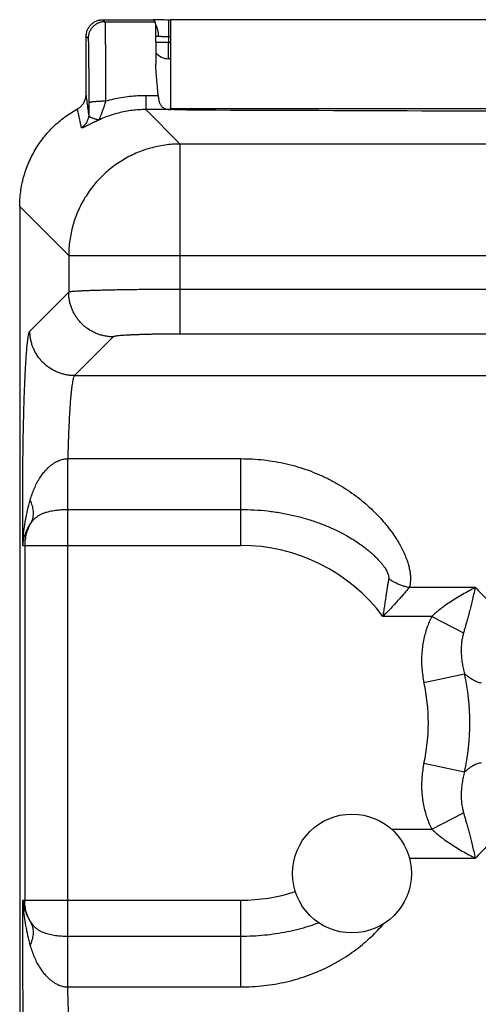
# Model space of a CAD drawing. Header units: inches. Extents: x 0 to 22, y 0 to 17.
# Tile 5 of 38: x 2.2 to 2.6, y 6.9 to 7.8. Entities that reach past the tile are written whole.
import ezdxf

# ---------------------------------------------------------------- set-up
doc = ezdxf.new("R2010")
doc.units = ezdxf.units.IN
doc.header["$LTSCALE"] = 1.21
doc.header["$MEASUREMENT"] = 0
doc.layers.get('0').update_dxf_attribs({"linetype": 'CONTINUOUS'})

msp = doc.modelspace()

# ---------------------------------------------------------------- linework, layer by layer
at = {"color": 7, "linetype": 'CONTINUOUS'}
for p, q in [((2.25597, 7.77914), (2.25776, 7.77735)), ((2.25597, 7.77914), (2.30097, 7.77914)), ((2.25776, 7.77735), (2.30276, 7.77735)), ((2.30097, 7.77914), (2.30276, 7.77735)), ((2.30826, 7.77891), (2.30103, 7.77908)), ((2.31474, 7.77884), (2.31474, 7.76397)), ((2.31647, 7.77914), (2.31647, 7.69861)), ((5.51547, 7.77914), (2.31647, 7.77914)), ((2.24097, 7.71238), (2.24097, 7.76414)), ((2.24097, 7.76414), (2.24276, 7.76235)), ((2.31474, 7.76397), (2.31479, 7.75901)), ((2.31474, 7.76397), (2.31647, 7.76397)), ((2.31479, 7.74414), (2.31479, 7.75901)), ((2.31479, 7.75901), (2.31647, 7.75901)), ((2.31647, 7.74414), (2.31479, 7.74414)), ((2.29438, 7.71097), (2.29438, 7.69858)), ((2.30546, 7.71097), (2.29438, 7.71097)), ((2.29438, 7.69858), (2.32522, 7.66773)), ((2.31699, 7.69858), (2.29438, 7.69858)), ((5.51547, 7.69914), (2.31647, 7.69914)), ((2.32522, 7.49747), (2.32522, 7.66773)), ((5.50671, 7.66773), (2.32522, 7.66773)), ((2.18147, 7.61168), (2.18147, 4.32905)), ((2.18147, 7.61168), (2.22532, 7.56783)), ((2.22532, 7.56783), (2.22532, 7.53493)), ((2.22532, 7.56783), (5.60662, 7.56783)), ((2.22532, 7.53493), (2.19058, 7.50019)), ((5.50671, 7.53743), (2.32522, 7.53743)), ((2.26528, 7.49497), (2.23054, 7.46023)), ((5.50671, 7.49747), (2.32522, 7.49747)), ((2.23054, 7.46023), (5.60139, 7.46023)), ((2.22454, 7.38583), (2.37947, 7.38583)), ((2.37947, 7.30806), (2.37947, 7.38583)), ((2.22449, 6.95799), (2.22449, 7.34029)), ((2.22449, 7.34029), (2.37947, 7.34029)), ((2.18438, 7.30806), (2.37947, 7.30806)), ((2.18594, 7.30806), (2.18594, 6.99022)), ((2.5895, 7.27035), (2.53031, 7.27035)), ((2.5505, 7.24446), (2.50661, 7.24446)), ((2.5505, 7.24446), (2.57883, 7.22979)), ((2.54345, 7.18517), (2.57985, 7.19316)), ((2.54345, 7.11312), (2.57985, 7.10512)), ((2.5505, 7.05382), (2.57883, 7.06849)), ((2.51448, 7.05382), (2.5505, 7.05382)), ((2.5304, 7.02793), (2.5895, 7.02793)), ((2.18438, 6.99022), (2.37947, 6.99022)), ((2.37947, 6.91245), (2.37947, 6.99022)), ((2.22449, 6.95799), (2.37947, 6.95799)), ((2.22454, 6.91245), (2.37947, 6.91245))]:
    msp.add_line(p, q, dxfattribs=at)
msp.add_lwpolyline([(2.31647, 7.77884), (2.31313, 7.77885), (2.31073, 7.77887), (2.30826, 7.77891)], dxfattribs=at)
msp.add_circle((2.47897, 7.01414), 0.05325, dxfattribs=at)
for centre, radius, start, end in [((2.31479, 7.75914), 0.015, 219.88065, 270), ((2.37947, 7.14914), 0.15892, 36.85891, 90), ((2.37947, 7.14914), 0.20516, 347.60966, 12.38952), ((2.37947, 7.14914), 0.16789, 347.60975, 12.39032), ((2.37947, 7.14914), 0.15892, 270, 287.87861)]:
    msp.add_arc(centre, radius, start, end, dxfattribs=at)
for points, knots in [([(2.24097, 7.76414), (2.24097, 7.76466), (2.24102, 7.76571), (2.24127, 7.76727), (2.24168, 7.76878), (2.24224, 7.77025), (2.24295, 7.77165), (2.24381, 7.77297), (2.2448, 7.7742), (2.24591, 7.77531), (2.24713, 7.7763), (2.24845, 7.77715), (2.24986, 7.77787), (2.25132, 7.77843), (2.25284, 7.77884), (2.2544, 7.77909), (2.25544, 7.77914), (2.25597, 7.77914)], [0, 0, 0, 0, 0.066673, 0.133327, 0.200015, 0.266655, 0.333353, 0.399984, 0.466686, 0.533314, 0.600016, 0.666647, 0.733345, 0.799985, 0.866673, 0.933327, 1, 1, 1, 1]), ([(2.25776, 7.77735), (2.25724, 7.77735), (2.25619, 7.77729), (2.25464, 7.77704), (2.25312, 7.77664), (2.25165, 7.77607), (2.25025, 7.77536), (2.24893, 7.7745), (2.24771, 7.77351), (2.2466, 7.7724), (2.24561, 7.77118), (2.24475, 7.76986), (2.24404, 7.76846), (2.24347, 7.76699), (2.24306, 7.76547), (2.24282, 7.76392), (2.24276, 7.76287), (2.24276, 7.76235)], [0, 0, 0, 0, 0.066665, 0.133331, 0.199998, 0.266664, 0.333331, 0.399999, 0.466666, 0.533334, 0.600001, 0.666669, 0.733336, 0.800003, 0.866669, 0.933335, 1, 1, 1, 1]), ([(2.25776, 7.77735), (2.25782, 7.77728), (2.25778, 7.77692), (2.25788, 7.77627), (2.25788, 7.77516), (2.25793, 7.77366), (2.25797, 7.77174), (2.25801, 7.76944), (2.25804, 7.76675), (2.25808, 7.7637), (2.25811, 7.7603), (2.25814, 7.75656), (2.25817, 7.75251), (2.2582, 7.74818), (2.25822, 7.74357), (2.25824, 7.73872), (2.25826, 7.73365), (2.25828, 7.7284), (2.2583, 7.72298), (2.25831, 7.71742), (2.25832, 7.71177), (2.25832, 7.70796), (2.25832, 7.70605)], [0, 0, 0, 0, 0.003718, 0.013312, 0.028754, 0.049964, 0.076834, 0.109221, 0.146954, 0.189834, 0.237636, 0.290108, 0.346973, 0.407927, 0.472646, 0.540782, 0.611971, 0.685831, 0.761969, 0.839984, 0.919467, 1, 1, 1, 1]), ([(2.30276, 7.77735), (2.30282, 7.77728), (2.30279, 7.77693), (2.3029, 7.7763), (2.30291, 7.7752), (2.30297, 7.77372), (2.30301, 7.77184), (2.30306, 7.76958), (2.3031, 7.76694), (2.30315, 7.76394), (2.30319, 7.7606), (2.30322, 7.75693), (2.30326, 7.75295), (2.30329, 7.74868), (2.30332, 7.74414), (2.30334, 7.74103), (2.30335, 7.73944)], [0, 0, 0, 0, 0.006909, 0.024664, 0.053209, 0.09232, 0.141963, 0.201853, 0.271506, 0.350668, 0.439112, 0.536166, 0.641153, 0.753971, 0.873902, 1, 1, 1, 1]), ([(2.30294, 7.77471), (2.30316, 7.77434), (2.3036, 7.77353), (2.30418, 7.77221), (2.30468, 7.77076), (2.30507, 7.76922), (2.30536, 7.76763), (2.30554, 7.76599), (2.30559, 7.76488), (2.30559, 7.76432)], [0, 0, 0, 0, 0.118964, 0.255445, 0.397323, 0.54375, 0.693742, 0.84621, 1, 1, 1, 1]), ([(2.30314, 7.76432), (2.30322, 7.76432), (2.30365, 7.76433), (2.30447, 7.76433), (2.30521, 7.76432), (2.30559, 7.76432)], [0, 0, 0, 0, 0.098706, 0.527708, 1, 1, 1, 1]), ([(2.30559, 7.76432), (2.30603, 7.76432), (2.30695, 7.7643), (2.30838, 7.76423), (2.30991, 7.76414), (2.3115, 7.76406), (2.31312, 7.764), (2.3142, 7.76398), (2.31474, 7.76397)], [0, 0, 0, 0, 0.143914, 0.301302, 0.469293, 0.644369, 0.8226, 1, 1, 1, 1]), ([(2.24276, 7.76235), (2.24282, 7.76229), (2.24279, 7.76197), (2.24288, 7.76139), (2.24289, 7.76039), (2.24294, 7.75904), (2.24298, 7.75732), (2.24302, 7.75526), (2.24305, 7.75285), (2.24309, 7.75012), (2.24312, 7.74708), (2.24316, 7.74375), (2.24319, 7.74015), (2.24321, 7.73629), (2.24324, 7.73222), (2.24326, 7.72793), (2.24328, 7.72347), (2.24329, 7.71885), (2.24331, 7.71411), (2.24332, 7.70929), (2.24332, 7.70605), (2.24332, 7.70442)], [0, 0, 0, 0, 0.00406, 0.014612, 0.031668, 0.055141, 0.084837, 0.120574, 0.162168, 0.209384, 0.261959, 0.319575, 0.381875, 0.448493, 0.519028, 0.5931, 0.670332, 0.750241, 0.832234, 0.915697, 1, 1, 1, 1]), ([(2.3032, 7.75896), (2.30335, 7.75896), (2.30386, 7.75896), (2.30479, 7.75896), (2.306, 7.75896), (2.30731, 7.75896), (2.30871, 7.75897), (2.31017, 7.75898), (2.31168, 7.75899), (2.31322, 7.759), (2.31426, 7.75901), (2.31479, 7.75901)], [0, 0, 0, 0, 0.037871, 0.133697, 0.239012, 0.352665, 0.47341, 0.599924, 0.730821, 0.864669, 1, 1, 1, 1]), ([(2.30546, 7.71097), (2.30535, 7.71268), (2.30508, 7.71609), (2.30461, 7.72116), (2.30414, 7.72611), (2.30373, 7.73085), (2.30344, 7.73526), (2.30336, 7.73809), (2.30335, 7.73944)], [0, 0, 0, 0, 0.179526, 0.359256, 0.534912, 0.702528, 0.858576, 1, 1, 1, 1]), ([(2.23319, 7.69921), (2.23366, 7.69947), (2.23457, 7.70003), (2.23583, 7.70102), (2.23698, 7.70214), (2.23801, 7.70337), (2.2389, 7.70471), (2.23964, 7.70614), (2.24023, 7.70763), (2.24065, 7.70918), (2.24091, 7.71077), (2.24097, 7.71184), (2.24097, 7.71238)], [0, 0, 0, 0, 0.099656, 0.199746, 0.299689, 0.399338, 0.499495, 0.599694, 0.699464, 0.799608, 0.89998, 1, 1, 1, 1]), ([(2.24334, 7.69464), (2.24309, 7.69659), (2.24258, 7.70052), (2.24179, 7.70643), (2.24124, 7.71039), (2.24097, 7.71238)], [0, 0, 0, 0, 0.330329, 0.663698, 1, 1, 1, 1]), ([(2.29438, 7.71097), (2.29193, 7.71097), (2.28703, 7.71084), (2.27971, 7.71024), (2.27246, 7.70925), (2.26532, 7.70787), (2.26063, 7.7067), (2.25832, 7.70605)], [0, 0, 0, 0, 0.201349, 0.402634, 0.603222, 0.802526, 1, 1, 1, 1]), ([(2.30546, 7.71097), (2.3055, 7.71047), (2.30559, 7.70948), (2.30579, 7.70803), (2.30607, 7.70666), (2.30642, 7.70536), (2.30686, 7.70416), (2.30741, 7.70305), (2.30807, 7.70205), (2.30885, 7.70117), (2.30977, 7.7004), (2.31084, 7.69977), (2.31209, 7.69927), (2.31353, 7.6989), (2.31519, 7.69866), (2.31637, 7.69859), (2.31699, 7.69858)], [0, 0, 0, 0, 0.078471, 0.154347, 0.226957, 0.295997, 0.362322, 0.426072, 0.487478, 0.54748, 0.608394, 0.672191, 0.740761, 0.81668, 0.902532, 1, 1, 1, 1]), ([(2.25832, 7.70605), (2.25776, 7.70605), (2.25666, 7.70604), (2.25501, 7.70601), (2.25341, 7.70596), (2.25187, 7.70589), (2.25041, 7.7058), (2.24905, 7.70569), (2.2478, 7.70557), (2.24669, 7.70544), (2.24571, 7.7053), (2.2449, 7.70514), (2.24425, 7.70498), (2.24377, 7.70481), (2.24345, 7.70465), (2.24333, 7.70449), (2.24332, 7.70442)], [0, 0, 0, 0, 0.109454, 0.217595, 0.323065, 0.424569, 0.520866, 0.610781, 0.693225, 0.76721, 0.83187, 0.886481, 0.930501, 0.963648, 0.986161, 1, 1, 1, 1]), ([(2.24332, 7.70442), (2.24332, 7.70357), (2.24333, 7.7019), (2.24333, 7.69943), (2.24334, 7.69701), (2.24334, 7.69542), (2.24334, 7.69464)], [0, 0, 0, 0, 0.258683, 0.511984, 0.759307, 1, 1, 1, 1]), ([(2.25832, 7.70605), (2.25812, 7.70535), (2.25771, 7.70394), (2.25706, 7.70183), (2.25638, 7.69976), (2.25569, 7.69778), (2.25503, 7.69597), (2.25441, 7.69437), (2.25387, 7.69299), (2.2534, 7.69186), (2.25302, 7.69095), (2.25272, 7.69026), (2.25251, 7.68976), (2.25236, 7.68943), (2.25228, 7.68926), (2.25225, 7.68921)], [0, 0, 0, 0, 0.121589, 0.246112, 0.369297, 0.487044, 0.595653, 0.692292, 0.775182, 0.843376, 0.897629, 0.939209, 0.969312, 0.989217, 1, 1, 1, 1]), ([(2.18147, 7.61168), (2.18147, 7.6139), (2.18162, 7.61835), (2.18228, 7.625), (2.18339, 7.63158), (2.18494, 7.63808), (2.18691, 7.64445), (2.1893, 7.65068), (2.19211, 7.65673), (2.19531, 7.66258), (2.19889, 7.66821), (2.20284, 7.67358), (2.20714, 7.67867), (2.21177, 7.68347), (2.21671, 7.68795), (2.22193, 7.69209), (2.22742, 7.69587), (2.23125, 7.69814), (2.23319, 7.69921)], [0, 0, 0, 0, 0.062587, 0.125156, 0.187708, 0.250243, 0.312764, 0.37527, 0.437765, 0.500248, 0.562723, 0.625192, 0.687657, 0.75012, 0.812583, 0.87505, 0.937522, 1, 1, 1, 1]), ([(2.2368, 7.68228), (2.23641, 7.68415), (2.23563, 7.6879), (2.23443, 7.69354), (2.23361, 7.69732), (2.23319, 7.69921)], [0, 0, 0, 0, 0.330126, 0.663607, 1, 1, 1, 1]), ([(2.24334, 7.69464), (2.24334, 7.6941), (2.24329, 7.69302), (2.24302, 7.69143), (2.24259, 7.68987), (2.24199, 7.68836), (2.24123, 7.68693), (2.24033, 7.68559), (2.23928, 7.68436), (2.2381, 7.68324), (2.23724, 7.68258), (2.2368, 7.68228)], [0, 0, 0, 0, 0.111038, 0.222073, 0.333128, 0.444206, 0.555311, 0.666443, 0.777603, 0.888789, 1, 1, 1, 1]), ([(2.25225, 7.68921), (2.25221, 7.68921), (2.25209, 7.68926), (2.25186, 7.68927), (2.25157, 7.68948), (2.2511, 7.68954), (2.25053, 7.68971), (2.24982, 7.68986), (2.249, 7.69009), (2.24809, 7.69035), (2.2471, 7.69066), (2.24607, 7.69106), (2.24511, 7.69157), (2.24431, 7.6922), (2.24374, 7.69294), (2.24342, 7.69376), (2.24335, 7.69434), (2.24334, 7.69464)], [0, 0, 0, 0, 0.011765, 0.033989, 0.060482, 0.103392, 0.157255, 0.222034, 0.297044, 0.382488, 0.476014, 0.575104, 0.675857, 0.76641, 0.845324, 0.921064, 1, 1, 1, 1]), ([(2.29438, 7.69858), (2.29235, 7.69858), (2.28828, 7.69845), (2.28216, 7.69789), (2.27603, 7.69694), (2.26995, 7.69559), (2.26392, 7.69386), (2.258, 7.69175), (2.25415, 7.69009), (2.25225, 7.6892)], [0, 0, 0, 0, 0.139799, 0.281052, 0.423476, 0.566804, 0.710798, 0.855224, 1, 1, 1, 1]), ([(2.33071, 7.69837), (2.3299, 7.69837), (2.3283, 7.69838), (2.32592, 7.6984), (2.32358, 7.69843), (2.32131, 7.69847), (2.31913, 7.69852), (2.31769, 7.69856), (2.31699, 7.69858)], [0, 0, 0, 0, 0.17641, 0.350686, 0.521095, 0.686797, 0.846963, 1, 1, 1, 1]), ([(2.33071, 7.69837), (2.40101, 7.6981), (2.5417, 7.69759), (2.7528, 7.69694), (2.96407, 7.6964), (3.17546, 7.69596), (3.38696, 7.69564), (3.59854, 7.69542), (3.81015, 7.69531), (4.02178, 7.69531), (4.2334, 7.69542), (4.44497, 7.69564), (4.65647, 7.69596), (4.86787, 7.6964), (5.07914, 7.69694), (5.29024, 7.69759), (5.43092, 7.6981), (5.50123, 7.69837)], [0, 0, 0, 0, 0.066526, 0.133115, 0.199752, 0.26643, 0.333142, 0.399876, 0.466623, 0.533377, 0.600124, 0.666858, 0.73357, 0.800248, 0.866885, 0.933474, 1, 1, 1, 1]), ([(2.25225, 7.6892), (2.25217, 7.68917), (2.25201, 7.6891), (2.25174, 7.68897), (2.25143, 7.68883), (2.25109, 7.68867), (2.25073, 7.68851), (2.25034, 7.68833), (2.24994, 7.68814), (2.2495, 7.68794), (2.24903, 7.68772), (2.24852, 7.68747), (2.24797, 7.68721), (2.24739, 7.68693), (2.24676, 7.68663), (2.24609, 7.6863), (2.24538, 7.68595), (2.24463, 7.68558), (2.24383, 7.68519), (2.243, 7.68477), (2.24214, 7.68434), (2.24126, 7.6839), (2.24037, 7.68346), (2.23949, 7.68304), (2.23867, 7.68267), (2.23795, 7.68237), (2.23739, 7.68221), (2.23701, 7.6821), (2.23681, 7.68222), (2.2368, 7.68228)], [0, 0, 0, 0, 0.013844, 0.031455, 0.051741, 0.073963, 0.097512, 0.122199, 0.148249, 0.176177, 0.206594, 0.239655, 0.275305, 0.313422, 0.354145, 0.397642, 0.444031, 0.493305, 0.545289, 0.599797, 0.656436, 0.714588, 0.773251, 0.831029, 0.885431, 0.932003, 0.966979, 0.988627, 1, 1, 1, 1]), ([(2.32522, 7.66773), (2.32295, 7.66773), (2.31841, 7.66756), (2.31163, 7.66686), (2.30491, 7.66569), (2.29828, 7.66406), (2.29178, 7.66199), (2.28544, 7.65948), (2.27928, 7.65654), (2.27333, 7.65319), (2.26763, 7.64944), (2.26219, 7.64532), (2.25705, 7.64083), (2.25222, 7.636), (2.24773, 7.63086), (2.24361, 7.62543), (2.23986, 7.61972), (2.23651, 7.61378), (2.23358, 7.60762), (2.23106, 7.60127), (2.22899, 7.59477), (2.22737, 7.58815), (2.2262, 7.58143), (2.22549, 7.57464), (2.22532, 7.5701), (2.22532, 7.56783)], [0, 0, 0, 0, 0.043455, 0.086915, 0.130381, 0.173852, 0.217328, 0.260808, 0.304292, 0.347779, 0.391269, 0.434761, 0.478253, 0.521747, 0.565239, 0.608731, 0.652221, 0.695708, 0.739192, 0.782672, 0.826148, 0.869619, 0.913085, 0.956545, 1, 1, 1, 1]), ([(2.32522, 7.53743), (2.32291, 7.53743), (2.3183, 7.53743), (2.3114, 7.53741), (2.30458, 7.53738), (2.29785, 7.53733), (2.29126, 7.53728), (2.28484, 7.53721), (2.27861, 7.53713), (2.2726, 7.53704), (2.26685, 7.53694), (2.26138, 7.53683), (2.25622, 7.53671), (2.25139, 7.53658), (2.24691, 7.53645), (2.2428, 7.5363), (2.23909, 7.53615), (2.23579, 7.53599), (2.23293, 7.53583), (2.2305, 7.53566), (2.22854, 7.53549), (2.22704, 7.53532), (2.22602, 7.53515), (2.22548, 7.53503), (2.22532, 7.53493)], [0, 0, 0, 0, 0.069373, 0.138427, 0.206803, 0.274161, 0.340179, 0.404542, 0.466944, 0.527088, 0.584688, 0.639474, 0.691194, 0.739616, 0.784518, 0.825681, 0.862893, 0.89596, 0.924718, 0.949026, 0.968771, 0.983867, 0.994265, 1, 1, 1, 1]), ([(2.26528, 7.49497), (2.26412, 7.49497), (2.2618, 7.49507), (2.25834, 7.49553), (2.25494, 7.49629), (2.25161, 7.49735), (2.24839, 7.49869), (2.2453, 7.5003), (2.24236, 7.50218), (2.23959, 7.5043), (2.23702, 7.50666), (2.23466, 7.50923), (2.23253, 7.512), (2.23065, 7.51494), (2.22904, 7.51804), (2.2277, 7.52126), (2.22665, 7.52458), (2.22589, 7.52799), (2.22543, 7.53144), (2.22532, 7.53377), (2.22532, 7.53493)], [0, 0, 0, 0, 0.055526, 0.111061, 0.166605, 0.222157, 0.277716, 0.333281, 0.388851, 0.444424, 0.499998, 0.555573, 0.611146, 0.666716, 0.722281, 0.777841, 0.833393, 0.888937, 0.944473, 1, 1, 1, 1]), ([(2.18438, 7.30806), (2.18434, 7.31108), (2.18428, 7.31718), (2.18422, 7.3264), (2.18418, 7.33574), (2.18416, 7.34515), (2.18417, 7.3546), (2.1842, 7.36402), (2.18426, 7.37337), (2.18435, 7.38262), (2.18445, 7.39172), (2.18459, 7.40065), (2.18474, 7.40938), (2.18492, 7.41787), (2.18513, 7.4261), (2.18535, 7.43403), (2.18559, 7.44163), (2.18586, 7.44886), (2.18614, 7.45571), (2.18644, 7.46215), (2.18676, 7.46815), (2.18709, 7.47368), (2.18744, 7.47874), (2.18779, 7.4833), (2.18816, 7.48735), (2.18854, 7.49086), (2.18893, 7.49383), (2.18932, 7.49623), (2.1897, 7.49807), (2.19009, 7.49934), (2.19039, 7.5), (2.19058, 7.50019)], [0, 0, 0, 0, 0.047113, 0.095072, 0.143659, 0.192636, 0.24176, 0.290785, 0.339461, 0.387554, 0.434888, 0.481316, 0.526692, 0.57087, 0.613673, 0.654926, 0.69447, 0.732147, 0.767804, 0.801307, 0.832529, 0.861366, 0.88773, 0.911532, 0.932675, 0.951059, 0.966599, 0.979248, 0.988987, 0.995852, 1, 1, 1, 1]), ([(2.23054, 7.46023), (2.22938, 7.46023), (2.22706, 7.46034), (2.2236, 7.4608), (2.2202, 7.46156), (2.21687, 7.46261), (2.21365, 7.46395), (2.21056, 7.46556), (2.20762, 7.46744), (2.20485, 7.46956), (2.20228, 7.47192), (2.19992, 7.4745), (2.19779, 7.47726), (2.19592, 7.4802), (2.1943, 7.4833), (2.19296, 7.48652), (2.19191, 7.48985), (2.19115, 7.49325), (2.19069, 7.49671), (2.19058, 7.49903), (2.19058, 7.50019)], [0, 0, 0, 0, 0.055526, 0.111062, 0.166606, 0.222158, 0.277718, 0.333283, 0.388852, 0.444425, 0.5, 0.555574, 0.611147, 0.666717, 0.722282, 0.777841, 0.833393, 0.888938, 0.944473, 1, 1, 1, 1]), ([(2.32522, 7.49747), (2.32372, 7.49747), (2.32071, 7.49747), (2.3162, 7.49744), (2.31172, 7.49741), (2.3073, 7.49735), (2.30299, 7.49729), (2.2988, 7.49721), (2.29477, 7.49711), (2.29092, 7.497), (2.28727, 7.49688), (2.28384, 7.49675), (2.28065, 7.49661), (2.27772, 7.49646), (2.27507, 7.49629), (2.27271, 7.49612), (2.27066, 7.49595), (2.26893, 7.49576), (2.26753, 7.49558), (2.26647, 7.49539), (2.26575, 7.49521), (2.26538, 7.49506), (2.26528, 7.49497)], [0, 0, 0, 0, 0.075108, 0.150335, 0.225079, 0.298751, 0.370786, 0.440629, 0.507821, 0.572036, 0.632947, 0.690203, 0.74344, 0.792312, 0.836543, 0.875934, 0.910272, 0.939301, 0.962834, 0.980752, 0.993044, 1, 1, 1, 1]), ([(2.23054, 7.46023), (2.23035, 7.46009), (2.23001, 7.45954), (2.2296, 7.45848), (2.22919, 7.45694), (2.22878, 7.45494), (2.22837, 7.45248), (2.22798, 7.44957), (2.22759, 7.44622), (2.22721, 7.44245), (2.22686, 7.43827), (2.22651, 7.43369), (2.22619, 7.42875), (2.22588, 7.42346), (2.2256, 7.41784), (2.22534, 7.41193), (2.2251, 7.40574), (2.22488, 7.3993), (2.22469, 7.39264), (2.22459, 7.38812), (2.22454, 7.38583)], [0, 0, 0, 0, 0.009554, 0.024716, 0.045894, 0.073154, 0.106456, 0.145704, 0.190763, 0.241456, 0.297563, 0.358849, 0.425069, 0.495934, 0.571117, 0.650276, 0.733083, 0.819203, 0.908293, 1, 1, 1, 1]), ([(2.19086, 7.34872), (2.19135, 7.35046), (2.19243, 7.35389), (2.19434, 7.35888), (2.19654, 7.36359), (2.19896, 7.36788), (2.2015, 7.37163), (2.20406, 7.3748), (2.20655, 7.37741), (2.20896, 7.37953), (2.21125, 7.38126), (2.21345, 7.38262), (2.21552, 7.38368), (2.21747, 7.38448), (2.21931, 7.38508), (2.22108, 7.38548), (2.22281, 7.38574), (2.22396, 7.38582), (2.22454, 7.38583)], [0, 0, 0, 0, 0.101365, 0.20207, 0.300198, 0.3935, 0.478837, 0.554728, 0.621784, 0.681549, 0.735056, 0.783142, 0.826459, 0.865683, 0.901656, 0.935336, 0.967749, 1, 1, 1, 1]), ([(2.22449, 7.34029), (2.22449, 7.34092), (2.22449, 7.34225), (2.22449, 7.34435), (2.2245, 7.34664), (2.2245, 7.34912), (2.2245, 7.35176), (2.22451, 7.35455), (2.22451, 7.35746), (2.22451, 7.36048), (2.22452, 7.36358), (2.22452, 7.36674), (2.22452, 7.36995), (2.22452, 7.37317), (2.22453, 7.37639), (2.22453, 7.37959), (2.22453, 7.38273), (2.22454, 7.38481), (2.22454, 7.38583)], [0, 0, 0, 0, 0.041458, 0.087596, 0.13809, 0.192584, 0.250697, 0.31202, 0.376122, 0.442555, 0.51085, 0.580529, 0.651102, 0.722073, 0.792945, 0.863219, 0.932402, 1, 1, 1, 1]), ([(2.37947, 7.38583), (2.38289, 7.38583), (2.38974, 7.38564), (2.39999, 7.38477), (2.4102, 7.38332), (2.4203, 7.38128), (2.43024, 7.37867), (2.43994, 7.37547), (2.44934, 7.37174), (2.45838, 7.3675), (2.46699, 7.36281), (2.47509, 7.35775), (2.48264, 7.3524), (2.4896, 7.34685), (2.49596, 7.34118), (2.50172, 7.33549), (2.50687, 7.32981), (2.51146, 7.32424), (2.51548, 7.3188), (2.51897, 7.31355), (2.52196, 7.30849), (2.5245, 7.30367), (2.52658, 7.29907), (2.52827, 7.29471), (2.52956, 7.29056), (2.5305, 7.28665), (2.5311, 7.28296), (2.53136, 7.27949), (2.53132, 7.27624), (2.53099, 7.2732), (2.53058, 7.27127), (2.53031, 7.27035)], [0, 0, 0, 0, 0.048914, 0.098043, 0.147254, 0.196426, 0.245448, 0.294196, 0.34252, 0.390223, 0.437029, 0.48266, 0.526854, 0.569383, 0.610051, 0.648722, 0.685297, 0.719714, 0.751954, 0.782038, 0.81002, 0.835976, 0.86001, 0.882274, 0.902898, 0.922034, 0.93981, 0.956349, 0.971805, 0.986311, 1, 1, 1, 1]), ([(2.18438, 7.30806), (2.18441, 7.31036), (2.18463, 7.31523), (2.1854, 7.32285), (2.18668, 7.33108), (2.18849, 7.33979), (2.19001, 7.34571), (2.19086, 7.34872)], [0, 0, 0, 0, 0.167533, 0.353691, 0.556199, 0.772567, 1, 1, 1, 1]), ([(2.19163, 7.32823), (2.19197, 7.32885), (2.19258, 7.33013), (2.19323, 7.33217), (2.19364, 7.33433), (2.1938, 7.33659), (2.19371, 7.33892), (2.19337, 7.34133), (2.19278, 7.34378), (2.19195, 7.34627), (2.19125, 7.34791), (2.19086, 7.34872)], [0, 0, 0, 0, 0.098733, 0.199005, 0.301697, 0.407562, 0.517203, 0.631062, 0.749418, 0.8724, 1, 1, 1, 1]), ([(2.19163, 7.32823), (2.19206, 7.32889), (2.193, 7.33016), (2.19463, 7.33192), (2.19647, 7.3335), (2.19852, 7.3349), (2.20075, 7.33612), (2.20313, 7.33714), (2.20564, 7.33799), (2.20823, 7.33867), (2.21088, 7.33922), (2.21358, 7.33964), (2.2163, 7.33994), (2.21903, 7.34015), (2.22176, 7.34027), (2.22358, 7.3403), (2.22449, 7.34029)], [0, 0, 0, 0, 0.064436, 0.129812, 0.196362, 0.264293, 0.333754, 0.404776, 0.47723, 0.550853, 0.625282, 0.700147, 0.775153, 0.850187, 0.925179, 1, 1, 1, 1]), ([(2.37947, 7.34029), (2.38349, 7.34029), (2.39152, 7.34007), (2.40345, 7.33907), (2.41515, 7.33741), (2.42652, 7.33513), (2.43746, 7.33227), (2.44785, 7.32889), (2.4575, 7.32511), (2.46619, 7.32111), (2.47378, 7.3171), (2.48027, 7.31322), (2.4858, 7.30954), (2.49053, 7.30607), (2.49456, 7.30282), (2.498, 7.29979), (2.50092, 7.29698), (2.50339, 7.29438), (2.50546, 7.29198), (2.50717, 7.28977), (2.50857, 7.28775), (2.50969, 7.2859), (2.51055, 7.28422), (2.51117, 7.2827), (2.51159, 7.28135), (2.51181, 7.28016), (2.51188, 7.27911), (2.51183, 7.27846), (2.51178, 7.27817)], [0, 0, 0, 0, 0.078242, 0.155939, 0.232637, 0.3079, 0.381302, 0.45235, 0.520182, 0.582716, 0.638266, 0.686909, 0.729678, 0.767451, 0.800826, 0.830343, 0.856471, 0.879594, 0.900035, 0.918062, 0.93392, 0.947833, 0.960001, 0.970553, 0.97964, 0.987441, 0.994157, 1, 1, 1, 1]), ([(2.18438, 7.30806), (2.18447, 7.30942), (2.18481, 7.31219), (2.18578, 7.31633), (2.18724, 7.32044), (2.18917, 7.32445), (2.19076, 7.327), (2.19163, 7.32823)], [0, 0, 0, 0, 0.189273, 0.385002, 0.585969, 0.791254, 1, 1, 1, 1]), ([(2.19163, 7.32823), (2.19117, 7.32747), (2.19029, 7.32593), (2.18914, 7.32352), (2.18816, 7.32105), (2.18736, 7.31852), (2.18673, 7.31595), (2.18627, 7.31334), (2.186, 7.31071), (2.18594, 7.30894), (2.18594, 7.30806)], [0, 0, 0, 0, 0.125907, 0.251333, 0.376355, 0.501136, 0.625866, 0.750561, 0.875243, 1, 1, 1, 1]), ([(2.51178, 7.27817), (2.51161, 7.27713), (2.51126, 7.27496), (2.51071, 7.27155), (2.51013, 7.26784), (2.5095, 7.26381), (2.50883, 7.25945), (2.50812, 7.25476), (2.50738, 7.24973), (2.50687, 7.24626), (2.50662, 7.24446)], [0, 0, 0, 0, 0.092276, 0.193352, 0.3036, 0.423267, 0.552488, 0.691498, 0.840613, 1, 1, 1, 1]), ([(2.53031, 7.27035), (2.5296, 7.2695), (2.52809, 7.26773), (2.52572, 7.26497), (2.5231, 7.262), (2.52026, 7.25882), (2.51718, 7.25545), (2.51388, 7.2519), (2.51034, 7.24822), (2.50789, 7.24572), (2.50662, 7.24446)], [0, 0, 0, 0, 0.0947, 0.198586, 0.311526, 0.43322, 0.563258, 0.701301, 0.847033, 1, 1, 1, 1]), ([(2.51178, 7.27817), (2.51272, 7.27756), (2.51464, 7.27641), (2.51762, 7.27484), (2.5207, 7.27344), (2.52386, 7.27221), (2.52706, 7.27117), (2.52923, 7.2706), (2.53031, 7.27035)], [0, 0, 0, 0, 0.16539, 0.332295, 0.499967, 0.667646, 0.834573, 1, 1, 1, 1]), ([(2.5895, 7.27035), (2.58758, 7.26938), (2.58364, 7.26733), (2.57777, 7.26409), (2.57201, 7.26066), (2.56661, 7.25721), (2.56176, 7.25384), (2.5575, 7.25061), (2.55379, 7.24753), (2.55154, 7.24547), (2.5505, 7.24446)], [0, 0, 0, 0, 0.13755, 0.283075, 0.428459, 0.566053, 0.691984, 0.805347, 0.907513, 1, 1, 1, 1]), ([(2.5895, 7.27035), (2.58896, 7.2683), (2.58795, 7.26436), (2.58658, 7.25867), (2.58529, 7.25346), (2.58408, 7.24867), (2.58293, 7.24425), (2.58181, 7.24018), (2.58076, 7.23644), (2.57977, 7.23301), (2.57914, 7.23083), (2.57883, 7.22979)], [0, 0, 0, 0, 0.151912, 0.290895, 0.418304, 0.535812, 0.644436, 0.744891, 0.837378, 0.922348, 1, 1, 1, 1]), ([(2.5895, 7.27035), (2.59113, 7.26866), (2.59431, 7.26536), (2.59891, 7.2605), (2.60327, 7.25591), (2.6074, 7.25165), (2.61133, 7.24774), (2.61508, 7.24423), (2.61867, 7.24115), (2.62212, 7.23853), (2.62545, 7.23638), (2.62866, 7.23473), (2.63177, 7.23359), (2.63385, 7.23317), (2.63485, 7.23305)], [0, 0, 0, 0, 0.118255, 0.23069, 0.336911, 0.436616, 0.529597, 0.61573, 0.695036, 0.767626, 0.833777, 0.894039, 0.949151, 1, 1, 1, 1]), ([(2.5505, 7.24446), (2.54967, 7.24286), (2.54809, 7.23952), (2.54604, 7.23425), (2.54431, 7.22867), (2.54292, 7.22282), (2.54193, 7.21676), (2.54136, 7.21054), (2.5412, 7.20423), (2.54149, 7.19786), (2.54222, 7.19148), (2.54299, 7.18726), (2.54345, 7.18517)], [0, 0, 0, 0, 0.089025, 0.181908, 0.278089, 0.376958, 0.477893, 0.580372, 0.684103, 0.78881, 0.894208, 1, 1, 1, 1]), ([(2.57883, 7.22979), (2.57851, 7.22866), (2.57791, 7.22621), (2.57723, 7.22225), (2.57682, 7.21783), (2.57671, 7.21305), (2.57694, 7.20805), (2.57754, 7.20298), (2.5785, 7.198), (2.57937, 7.19475), (2.57985, 7.19316)], [0, 0, 0, 0, 0.094602, 0.203684, 0.324338, 0.453936, 0.589718, 0.728292, 0.86624, 1, 1, 1, 1]), ([(2.59504, 7.18475), (2.59442, 7.18481), (2.59317, 7.18503), (2.59132, 7.18558), (2.58946, 7.18634), (2.58759, 7.1873), (2.58569, 7.18847), (2.58377, 7.18984), (2.58181, 7.19141), (2.58051, 7.19256), (2.57985, 7.19316)], [0, 0, 0, 0, 0.106092, 0.215031, 0.328273, 0.447105, 0.572712, 0.706124, 0.848281, 1, 1, 1, 1]), ([(2.54345, 7.11312), (2.54299, 7.11103), (2.54222, 7.10682), (2.54149, 7.10046), (2.54121, 7.0941), (2.54136, 7.08778), (2.54193, 7.08156), (2.54292, 7.0755), (2.5443, 7.06964), (2.54603, 7.06405), (2.54808, 7.05878), (2.54967, 7.05543), (2.5505, 7.05382)], [0, 0, 0, 0, 0.105306, 0.210469, 0.315123, 0.418911, 0.521487, 0.622495, 0.721422, 0.817687, 0.910718, 1, 1, 1, 1]), ([(2.57985, 7.10512), (2.58054, 7.10575), (2.58189, 7.10694), (2.58392, 7.10855), (2.58588, 7.10994), (2.58778, 7.11109), (2.58964, 7.11203), (2.59147, 7.11275), (2.59326, 7.11327), (2.59445, 7.11347), (2.59504, 7.11353)], [0, 0, 0, 0, 0.158762, 0.305211, 0.44068, 0.566457, 0.683836, 0.794238, 0.899119, 1, 1, 1, 1]), ([(2.57985, 7.10512), (2.57937, 7.10354), (2.5785, 7.10029), (2.57755, 7.09531), (2.57695, 7.09024), (2.57671, 7.08525), (2.57682, 7.08047), (2.57723, 7.07604), (2.5779, 7.07208), (2.57851, 7.06962), (2.57883, 7.06849)], [0, 0, 0, 0, 0.133617, 0.271421, 0.409878, 0.545572, 0.675133, 0.795819, 0.905056, 1, 1, 1, 1]), ([(2.57883, 7.06849), (2.57914, 7.06745), (2.57977, 7.06527), (2.58076, 7.06185), (2.5818, 7.0581), (2.58292, 7.05403), (2.58409, 7.04961), (2.5853, 7.04481), (2.5866, 7.0396), (2.58795, 7.03392), (2.58897, 7.02999), (2.5895, 7.02793)], [0, 0, 0, 0, 0.077614, 0.1625, 0.25494, 0.355467, 0.464348, 0.582066, 0.709489, 0.848389, 1, 1, 1, 1]), ([(2.63485, 7.06523), (2.63385, 7.06511), (2.63178, 7.06469), (2.62868, 7.06356), (2.62547, 7.06192), (2.62215, 7.05978), (2.6187, 7.05716), (2.61511, 7.05408), (2.61136, 7.05057), (2.60742, 7.04665), (2.60328, 7.04238), (2.59891, 7.03778), (2.5943, 7.03292), (2.59113, 7.02961), (2.5895, 7.02793)], [0, 0, 0, 0, 0.050725, 0.105643, 0.165703, 0.231713, 0.304198, 0.38348, 0.469735, 0.562926, 0.66289, 0.769342, 0.881866, 1, 1, 1, 1]), ([(2.5505, 7.05382), (2.55154, 7.05281), (2.55379, 7.05076), (2.55749, 7.04768), (2.56175, 7.04445), (2.56658, 7.04109), (2.57196, 7.03765), (2.57772, 7.03423), (2.5836, 7.03098), (2.58756, 7.02891), (2.58951, 7.02793)], [0, 0, 0, 0, 0.092317, 0.194336, 0.307542, 0.433251, 0.570423, 0.715177, 0.860705, 1, 1, 1, 1]), ([(2.19058, 6.79809), (2.19039, 6.79828), (2.19009, 6.79894), (2.1897, 6.80021), (2.18932, 6.80205), (2.18893, 6.80445), (2.18854, 6.80742), (2.18816, 6.81093), (2.18779, 6.81498), (2.18744, 6.81954), (2.18709, 6.8246), (2.18676, 6.83014), (2.18644, 6.83613), (2.18614, 6.84257), (2.18586, 6.84942), (2.18559, 6.85666), (2.18535, 6.86426), (2.18513, 6.87219), (2.18492, 6.88041), (2.18474, 6.88891), (2.18459, 6.89763), (2.18445, 6.90656), (2.18435, 6.91567), (2.18426, 6.92491), (2.1842, 6.93427), (2.18417, 6.94369), (2.18416, 6.95313), (2.18418, 6.96254), (2.18422, 6.97188), (2.18428, 6.9811), (2.18434, 6.9872), (2.18438, 6.99022)], [0, 0, 0, 0, 0.004148, 0.011013, 0.020751, 0.033398, 0.048939, 0.067321, 0.088464, 0.112267, 0.138632, 0.167473, 0.198698, 0.232202, 0.267863, 0.305542, 0.345087, 0.386343, 0.429149, 0.473329, 0.518709, 0.565141, 0.612479, 0.660572, 0.709246, 0.758265, 0.807384, 0.856354, 0.904935, 0.95289, 1, 1, 1, 1]), ([(2.18438, 6.99022), (2.18441, 6.98791), (2.18463, 6.98305), (2.1854, 6.97542), (2.18668, 6.96719), (2.18849, 6.95848), (2.19001, 6.95257), (2.19086, 6.94956)], [0, 0, 0, 0, 0.167625, 0.353903, 0.556483, 0.7728, 1, 1, 1, 1]), ([(2.18438, 6.99022), (2.18447, 6.98886), (2.18481, 6.98609), (2.18578, 6.98195), (2.18724, 6.97784), (2.18917, 6.97383), (2.19076, 6.97128), (2.19163, 6.97005)], [0, 0, 0, 0, 0.189316, 0.385019, 0.58596, 0.791225, 1, 1, 1, 1]), ([(2.19163, 6.97005), (2.19117, 6.97081), (2.19029, 6.97236), (2.18914, 6.97476), (2.18816, 6.97723), (2.18736, 6.97976), (2.18673, 6.98233), (2.18627, 6.98494), (2.186, 6.98758), (2.18594, 6.98934), (2.18594, 6.99022)], [0, 0, 0, 0, 0.125907, 0.251332, 0.376355, 0.501136, 0.625866, 0.750561, 0.875243, 1, 1, 1, 1]), ([(2.19086, 6.94956), (2.19125, 6.95038), (2.19195, 6.95201), (2.19278, 6.9545), (2.19337, 6.95695), (2.19371, 6.95936), (2.1938, 6.9617), (2.19364, 6.96395), (2.19323, 6.96611), (2.19258, 6.96815), (2.19197, 6.96943), (2.19163, 6.97005)], [0, 0, 0, 0, 0.127599, 0.250582, 0.368938, 0.482796, 0.592437, 0.698303, 0.800994, 0.901267, 1, 1, 1, 1]), ([(2.19163, 6.97005), (2.19206, 6.96939), (2.193, 6.96812), (2.19463, 6.96636), (2.19647, 6.96478), (2.19852, 6.96338), (2.20076, 6.96217), (2.20314, 6.96114), (2.20564, 6.96029), (2.20823, 6.95961), (2.21089, 6.95906), (2.21359, 6.95864), (2.2163, 6.95834), (2.21903, 6.95813), (2.22176, 6.95801), (2.22358, 6.95799), (2.22449, 6.95799)], [0, 0, 0, 0, 0.064444, 0.129832, 0.196396, 0.264335, 0.333802, 0.40483, 0.477289, 0.550936, 0.625412, 0.700323, 0.775347, 0.850368, 0.925299, 1, 1, 1, 1]), ([(2.37947, 6.95799), (2.38299, 6.95799), (2.39002, 6.95816), (2.40048, 6.95893), (2.4108, 6.9602), (2.42089, 6.96196), (2.43068, 6.96418), (2.44011, 6.96684), (2.44622, 6.9689), (2.4492, 6.96999)], [0, 0, 0, 0, 0.148581, 0.296338, 0.442634, 0.586845, 0.728243, 0.866155, 1, 1, 1, 1]), ([(2.37947, 6.91245), (2.38291, 6.91245), (2.38979, 6.91264), (2.4001, 6.91352), (2.41035, 6.91498), (2.42048, 6.91704), (2.43045, 6.91968), (2.44019, 6.9229), (2.44963, 6.92666), (2.45869, 6.93094), (2.46731, 6.93566), (2.47543, 6.94075), (2.48298, 6.94614), (2.48994, 6.95171), (2.4963, 6.95742), (2.50207, 6.96317), (2.50563, 6.9671), (2.50731, 6.96906)], [0, 0, 0, 0, 0.071502, 0.143231, 0.215026, 0.286747, 0.358258, 0.429395, 0.499935, 0.56952, 0.63777, 0.704287, 0.768649, 0.830531, 0.889762, 0.946266, 1, 1, 1, 1]), ([(2.22454, 6.91245), (2.22454, 6.91348), (2.22453, 6.91555), (2.22453, 6.91869), (2.22453, 6.92189), (2.22452, 6.92511), (2.22452, 6.92833), (2.22452, 6.93154), (2.22452, 6.9347), (2.22451, 6.93781), (2.22451, 6.94082), (2.22451, 6.94374), (2.2245, 6.94652), (2.2245, 6.94916), (2.2245, 6.95164), (2.22449, 6.95393), (2.22449, 6.95603), (2.22449, 6.95736), (2.22449, 6.95799)], [0, 0, 0, 0, 0.067603, 0.136787, 0.207061, 0.277933, 0.348904, 0.419477, 0.489155, 0.557449, 0.62388, 0.687982, 0.749304, 0.807416, 0.86191, 0.912403, 0.958541, 1, 1, 1, 1]), ([(2.19086, 6.94956), (2.19135, 6.94782), (2.19243, 6.94439), (2.19434, 6.9394), (2.19654, 6.93468), (2.19897, 6.93039), (2.20151, 6.92664), (2.20406, 6.92348), (2.20656, 6.92087), (2.20896, 6.91874), (2.21126, 6.91702), (2.21345, 6.91567), (2.21552, 6.91461), (2.21747, 6.9138), (2.21931, 6.91321), (2.22108, 6.9128), (2.22281, 6.91254), (2.22396, 6.91246), (2.22454, 6.91245)], [0, 0, 0, 0, 0.101312, 0.202082, 0.300348, 0.393697, 0.479017, 0.554889, 0.621934, 0.681676, 0.735147, 0.783204, 0.826495, 0.865698, 0.901656, 0.935329, 0.967743, 1, 1, 1, 1]), ([(2.23054, 6.83805), (2.23035, 6.8382), (2.23001, 6.83874), (2.2296, 6.8398), (2.22919, 6.84134), (2.22878, 6.84334), (2.22837, 6.8458), (2.22798, 6.84871), (2.22759, 6.85206), (2.22721, 6.85583), (2.22686, 6.86001), (2.22651, 6.86458), (2.22619, 6.86952), (2.22588, 6.87481), (2.2256, 6.88043), (2.22534, 6.88635), (2.2251, 6.89254), (2.22488, 6.89899), (2.22469, 6.90565), (2.22459, 6.91016), (2.22454, 6.91245)], [0, 0, 0, 0, 0.009554, 0.024712, 0.045892, 0.073164, 0.106473, 0.14571, 0.19074, 0.241395, 0.297479, 0.358758, 0.424964, 0.49581, 0.570995, 0.650197, 0.733069, 0.819248, 0.908355, 1, 1, 1, 1])]:
    msp.add_open_spline(points, degree=3, knots=knots, dxfattribs=at)

doc.saveas('drawing.dxf')
